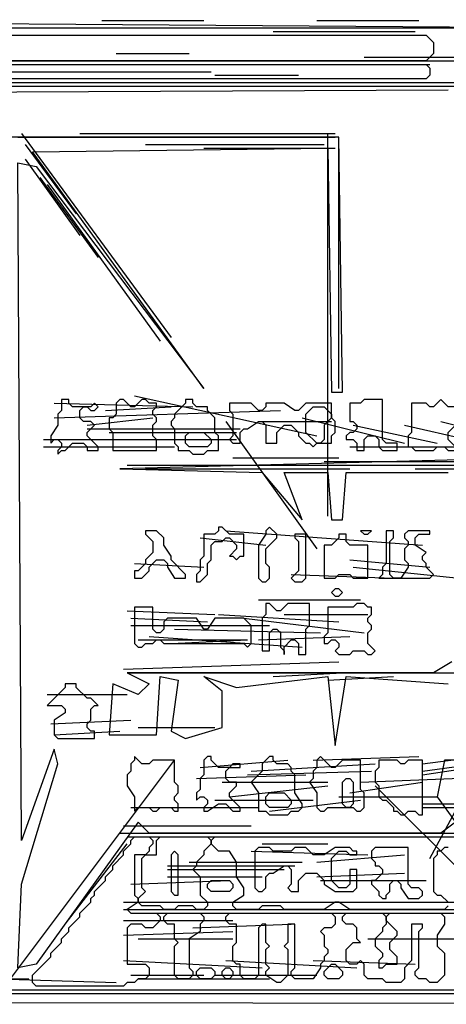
# Model space of a CAD drawing. Header units: millimetres. Extents: x -171 to 29168, y -21389 to 9617.
# Tile 22 of 60: x 12550 to 13246, y -9937 to -8330. Entities that reach past the tile are written whole.
import ezdxf

# ---------------------------------------------------------------- set-up
doc = ezdxf.new("R2010")
doc.units = ezdxf.units.MM
for name, color, linetype in [('TRACE_CONTOUR_FINE', 8, 'Continuous'), ('TRACE_CONTOUR_MAJOR', 7, 'Continuous'), ('TRACE_DARK_PIXELS', 250, 'Continuous'), ('TRACE_STRAIGHT_LINES', 4, 'Continuous')]:
    doc.layers.add(name, color=color, linetype=linetype)

msp = doc.modelspace()

# ---------------------------------------------------------------- linework, layer by layer
at = {"layer": 'TRACE_CONTOUR_FINE'}
for points in [[(13105.9, -9164.3), (13111.8, -9170.2), (13117.8, -9170.2), (13123.7, -9164.3)], [(13064.3, -9259.4), (13058.3, -9265.4), (13064.3, -9271.3), (13070.2, -9271.3), (13076.2, -9265.4), (13070.2, -9259.4)], [(12838.4, -9883.6), (12844.3, -9877.7), (12862.2, -9877.7), (12868.1, -9883.6), (12868.1, -9889.6), (12862.2, -9895.5), (12844.3, -9895.5), (12838.4, -9889.6)], [(12880, -9883.6), (12885.9, -9877.7), (12891.9, -9877.7), (12897.8, -9883.6), (12897.8, -9889.6), (12891.9, -9895.5), (12885.9, -9895.5), (12880, -9889.6)], [(13046.5, -9883.6), (13058.3, -9871.7), (13064.3, -9871.7), (13076.2, -9883.6), (13076.2, -9889.6), (13070.2, -9895.5), (13052.4, -9895.5), (13046.5, -9889.6)]]:
    msp.add_lwpolyline(points, close=True, dxfattribs=at)
at = {"layer": 'TRACE_CONTOUR_MAJOR'}
for points in [[(13403.1, -8343.9), (11726.7, -8332), (11738.6, -8011), (12446, -7999.1), (11720.8, -7999.1), (11691.1, -8343.9), (10401.1, -8338), (10650.7, -8355.8), (10573.5, -8427.2), (10650.7, -8439.1), (10644.8, -9205.9), (10627, -9033.5), (10537.8, -9045.4), (10591.3, -9158.4), (10543.7, -9200), (10627, -9188.1), (10537.8, -9271.3), (10632.9, -9283.2), (10650.7, -9211.9), (10650.7, -9859.8), (10579.4, -9889.6), (10627, -9919.3), (10418.9, -9931.2), (14604, -9937.1)], [(11958.6, -8450.9), (13248.6, -8445)], [(13308, -9538.8), (13242.6, -9538.8), (13230.7, -9598.3), (13260.5, -9639.9), (13236.7, -9657.7), (12761.1, -9657.7), (12743.3, -9639.9), (12576.8, -9871.7), (12547.1, -9877.7), (12553, -9740.9), (12612.5, -9544.8), (12606.5, -9521), (12553, -9669.6), (12547.1, -8563.9), (12576.8, -8569.8), (12850.3, -8932.5), (12570.9, -8546.1), (13052.4, -8540.1), (13058.3, -8938.4), (13076.2, -8938.4), (13070.2, -8522.3), (12535.2, -8522.3)], [(13391.2, -9045.4), (12713.5, -9063.2), (12945.4, -9069.2), (13010.8, -9146.5), (12981.1, -9069.2), (13052.4, -9069.2), (13058.3, -9146.5), (13076.2, -9146.5), (13082.1, -9069.2), (13248.6, -9069.2)], [(13254.5, -9378.3), (13224.8, -9396.1), (12725.4, -9396.1), (12761.1, -9414), (12743.3, -9431.8), (12701.7, -9414), (12695.7, -9497.2), (12773, -9497.2), (12778.9, -9402.1), (12808.7, -9408), (12796.8, -9491.3), (12820.6, -9503.2), (12880, -9485.3), (12880, -9425.9), (12850.3, -9402.1), (12903.8, -9419.9), (13052.4, -9402.1), (13064.3, -9515), (13082.1, -9402.1), (13248.6, -9414)], [(13248.6, -9776.6), (13242.6, -9782.6), (13088.1, -9782.6), (13070.2, -9770.7), (13064.3, -9770.7), (13046.5, -9782.6), (12981.1, -9782.6), (12975.1, -9776.6), (12945.4, -9776.6), (12939.4, -9782.6), (12903.8, -9782.6), (12897.8, -9776.6), (12897.8, -9770.7), (12915.7, -9758.8), (12915.7, -9746.9), (12903.8, -9729.1), (12903.8, -9705.3), (12891.9, -9687.4), (12874.1, -9687.4), (12862.2, -9675.5), (12862.2, -9669.6), (12868.1, -9663.7), (13367.5, -9663.7)], [(13248.6, -9681.5), (13242.6, -9681.5), (13236.7, -9687.4), (13230.7, -9687.4), (13230.7, -9693.4), (13224.8, -9699.3), (13224.8, -9752.8), (13230.7, -9758.8), (13236.7, -9758.8), (13248.6, -9770.7)]]:
    msp.add_lwpolyline(points, dxfattribs=at)
for points in [[(12339, -8361.8), (12345, -8355.8), (13212.9, -8355.8), (13224.8, -8367.7), (13224.8, -8385.5), (13212.9, -8397.4), (12350.9, -8397.4), (12339, -8385.5)], [(12350.9, -8409.3), (12356.9, -8403.4), (13212.9, -8403.4), (13218.8, -8409.3), (13218.8, -8421.2), (13212.9, -8427.2), (12356.9, -8427.2), (12350.9, -8421.2)], [(12618.4, -8950.3), (12618.4, -8968.1), (12612.5, -8974.1), (12612.5, -8991.9), (12600.6, -9009.7), (12600.6, -9021.6), (12606.5, -9015.7), (12612.5, -9015.7), (12618.4, -9021.6), (12618.4, -9027.6), (12612.5, -9033.5), (12612.5, -9039.5), (12618.4, -9033.5), (12624.4, -9033.5), (12636.3, -9021.6), (12654.1, -9021.6), (12660, -9027.6), (12660, -9033.5), (12677.9, -9033.5), (12677.9, -9027.6), (12660, -9009.7), (12660, -9003.8), (12671.9, -8991.9), (12666, -8986), (12654.1, -8986), (12648.2, -8980), (12648.2, -8968.1), (12654.1, -8962.2), (12660, -8962.2), (12666, -8968.1), (12671.9, -8968.1), (12677.9, -8962.2), (12671.9, -8956.2), (12666, -8962.2), (12636.3, -8962.2), (12630.3, -8956.2), (12630.3, -8950.3)], [(12713.5, -8950.3), (12707.6, -8956.2), (12707.6, -8974.1), (12701.7, -8980), (12695.7, -8980), (12695.7, -8997.9), (12701.7, -9003.8), (12701.7, -9033.5), (12773, -9033.5), (12773, -9015.7), (12767.1, -9009.7), (12767.1, -8991.9), (12773, -8986), (12773, -8980), (12767.1, -8974.1), (12767.1, -8968.1), (12773, -8962.2), (12773, -8956.2), (12761.1, -8956.2), (12755.2, -8950.3), (12749.2, -8950.3), (12737.3, -8962.2), (12731.4, -8962.2), (12719.5, -8950.3)], [(12820.6, -8950.3), (12820.6, -8956.2), (12802.7, -8974.1), (12802.7, -8980), (12796.8, -8986), (12796.8, -8991.9), (12802.7, -8997.9), (12802.7, -9021.6), (12808.7, -9027.6), (12808.7, -9033.5), (12826.5, -9033.5), (12832.4, -9039.5), (12850.3, -9039.5), (12856.2, -9033.5), (12874.1, -9033.5), (12874.1, -9009.7), (12868.1, -9003.8), (12868.1, -8980), (12856.2, -8968.1), (12856.2, -8962.2), (12838.4, -8962.2), (12832.4, -8956.2), (12832.4, -8950.3)], [(12891.9, -8956.2), (12891.9, -8968.1), (12897.8, -8974.1), (12897.8, -9009.7), (12891.9, -9015.7), (12897.8, -9021.6), (12909.7, -9021.6), (12909.7, -9003.8), (12915.7, -8997.9), (12921.6, -8997.9), (12939.4, -8986), (12945.4, -8986), (12951.3, -8991.9), (12951.3, -9021.6), (12969.2, -9021.6), (12969.2, -9003.8), (12981.1, -8991.9), (12992.9, -8991.9), (13004.8, -9003.8), (13004.8, -9009.7), (13016.7, -9021.6), (13022.7, -9021.6), (13028.6, -9027.6), (13034.6, -9021.6), (13058.3, -9021.6), (13058.3, -9009.7), (13064.3, -9003.8), (13064.3, -8986), (13058.3, -8980), (13058.3, -8956.2), (13016.7, -8956.2), (13004.8, -8968.1), (12998.9, -8968.1), (12981.1, -8956.2), (12951.3, -8956.2), (12951.3, -8962.2), (12945.4, -8968.1), (12939.4, -8968.1), (12927.6, -8956.2)], [(13028.6, -8962.2), (13046.5, -8962.2), (13058.3, -8974.1), (13058.3, -8980), (13046.5, -8991.9), (13046.5, -9015.7), (13040.5, -9021.6), (13034.6, -9021.6), (13016.7, -9003.8), (13016.7, -8974.1)], [(13088.1, -8956.2), (13088.1, -8986), (13094, -8986), (13100, -8991.9), (13100, -8997.9), (13094, -9003.8), (13088.1, -9003.8), (13082.1, -9009.7), (13082.1, -9015.7), (13094, -9015.7), (13100, -9021.6), (13100, -9033.5), (13111.8, -9033.5), (13111.8, -9015.7), (13117.8, -9009.7), (13129.7, -9009.7), (13135.6, -9015.7), (13135.6, -9027.6), (13141.6, -9033.5), (13165.3, -9033.5), (13165.3, -9021.6), (13147.5, -9021.6), (13141.6, -9015.7), (13141.6, -8950.3), (13111.8, -8950.3), (13105.9, -8956.2)], [(13260.5, -8962.2), (13248.6, -8962.2), (13236.7, -8950.3), (13224.8, -8962.2), (13218.8, -8962.2), (13212.9, -8956.2), (13189.1, -8956.2), (13189.1, -9003.8), (13183.2, -9009.7), (13183.2, -9027.6), (13189.1, -9027.6), (13195.1, -9033.5), (13224.8, -9033.5), (13230.7, -9027.6), (13242.6, -9027.6), (13248.6, -9033.5), (13266.4, -9033.5), (13248.6, -9015.7), (13248.6, -9003.8), (13260.5, -8991.9)], [(12820.6, -9009.7), (12826.5, -9003.8), (12850.3, -9003.8), (12862.2, -9015.7), (12862.2, -9021.6), (12856.2, -9027.6), (12826.5, -9027.6), (12820.6, -9021.6)], [(12755.2, -9164.3), (12755.2, -9170.2), (12767.1, -9182.1), (12767.1, -9200), (12755.2, -9211.9), (12755.2, -9217.8), (12743.3, -9229.7), (12737.3, -9229.7), (12737.3, -9241.6), (12749.2, -9241.6), (12761.1, -9229.7), (12761.1, -9223.8), (12773, -9211.9), (12784.9, -9211.9), (12790.8, -9217.8), (12790.8, -9223.8), (12802.7, -9241.6), (12820.6, -9241.6), (12820.6, -9235.6), (12796.8, -9211.9), (12796.8, -9205.9), (12784.9, -9188.1), (12784.9, -9176.2), (12773, -9164.3)], [(12915.7, -9170.2), (12891.9, -9170.2), (12880, -9158.4), (12874.1, -9158.4), (12874.1, -9164.3), (12868.1, -9170.2), (12850.3, -9170.2), (12850.3, -9205.9), (12844.3, -9211.9), (12844.3, -9229.7), (12838.4, -9235.6), (12838.4, -9247.5), (12844.3, -9247.5), (12856.2, -9235.6), (12856.2, -9217.8), (12862.2, -9211.9), (12862.2, -9188.1), (12868.1, -9182.1), (12880, -9182.1), (12885.9, -9176.2), (12891.9, -9176.2), (12903.8, -9188.1), (12903.8, -9194), (12891.9, -9205.9), (12897.8, -9205.9), (12903.8, -9211.9), (12909.7, -9205.9), (12915.7, -9205.9)], [(12957.3, -9158.4), (12951.3, -9164.3), (12951.3, -9170.2), (12939.4, -9188.1), (12939.4, -9241.6), (12945.4, -9247.5), (12951.3, -9247.5), (12957.3, -9241.6), (12957.3, -9223.8), (12951.3, -9217.8), (12951.3, -9194), (12969.2, -9176.2), (12969.2, -9170.2)], [(12998.9, -9170.2), (12998.9, -9176.2), (13004.8, -9182.1), (13004.8, -9229.7), (12992.9, -9241.6), (12998.9, -9247.5), (13010.8, -9247.5), (13016.7, -9241.6), (13016.7, -9170.2)], [(13046.5, -9188.1), (13046.5, -9241.6), (13064.3, -9241.6), (13070.2, -9235.6), (13088.1, -9235.6), (13094, -9241.6), (13117.8, -9241.6), (13117.8, -9188.1), (13088.1, -9188.1), (13082.1, -9182.1), (13082.1, -9170.2), (13070.2, -9170.2), (13070.2, -9176.2), (13058.3, -9188.1)], [(13147.5, -9164.3), (13147.5, -9217.8), (13141.6, -9223.8), (13141.6, -9235.6), (13135.6, -9241.6), (13218.8, -9241.6), (13224.8, -9235.6), (13212.9, -9223.8), (13212.9, -9217.8), (13207, -9211.9), (13207, -9205.9), (13212.9, -9200), (13195.1, -9188.1), (13195.1, -9176.2), (13201, -9170.2), (13218.8, -9170.2), (13218.8, -9164.3), (13183.2, -9164.3), (13177.2, -9170.2), (13177.2, -9176.2), (13183.2, -9182.1), (13183.2, -9188.1), (13177.2, -9194), (13177.2, -9211.9), (13183.2, -9217.8), (13183.2, -9223.8), (13171.3, -9241.6), (13159.4, -9241.6), (13153.5, -9235.6), (13153.5, -9182.1), (13159.4, -9176.2), (13159.4, -9164.3)], [(12951.3, -9283.2), (12951.3, -9301), (12945.4, -9307), (12945.4, -9360.5), (12957.3, -9360.5), (12957.3, -9330.8), (12963.2, -9324.8), (12969.2, -9324.8), (12975.1, -9330.8), (12975.1, -9354.5), (12981.1, -9360.5), (12981.1, -9366.4), (12981.1, -9354.5), (12992.9, -9342.6), (12998.9, -9342.6), (13004.8, -9348.6), (13004.8, -9366.4), (13016.7, -9366.4), (13016.7, -9324.8), (13022.7, -9318.9), (13022.7, -9283.2), (12987, -9283.2), (12975.1, -9295.1), (12969.2, -9295.1), (12957.3, -9283.2)], [(13123.7, -9289.1), (13117.8, -9289.1), (13111.8, -9283.2), (13100, -9283.2), (13094, -9289.1), (13052.4, -9289.1), (13052.4, -9330.8), (13046.5, -9336.7), (13046.5, -9348.6), (13052.4, -9348.6), (13058.3, -9342.6), (13064.3, -9342.6), (13070.2, -9348.6), (13070.2, -9354.5), (13064.3, -9360.5), (13070.2, -9366.4), (13088.1, -9366.4), (13094, -9360.5), (13111.8, -9360.5), (13117.8, -9366.4), (13123.7, -9366.4), (13129.7, -9360.5), (13117.8, -9348.6), (13117.8, -9330.8), (13123.7, -9324.8), (13123.7, -9318.9), (13117.8, -9312.9), (13117.8, -9307), (13123.7, -9301)], [(12737.3, -9289.1), (12737.3, -9348.6), (12743.3, -9354.5), (12749.2, -9354.5), (12755.2, -9348.6), (12767.1, -9348.6), (12773, -9342.6), (12778.9, -9342.6), (12784.9, -9348.6), (12915.7, -9348.6), (12921.6, -9354.5), (12927.6, -9348.6), (12927.6, -9318.9), (12915.7, -9307), (12868.1, -9307), (12856.2, -9324.8), (12850.3, -9324.8), (12838.4, -9307), (12790.8, -9307), (12784.9, -9312.9), (12784.9, -9324.8), (12778.9, -9330.8), (12773, -9330.8), (12767.1, -9324.8), (12767.1, -9289.1)], [(12624.4, -9414), (12624.4, -9419.9), (12594.7, -9449.6), (12618.4, -9449.6), (12624.4, -9455.6), (12624.4, -9461.5), (12606.5, -9473.4), (12606.5, -9497.2), (12612.5, -9503.2), (12671.9, -9503.2), (12671.9, -9491.3), (12666, -9491.3), (12660, -9485.3), (12660, -9479.4), (12666, -9473.4), (12666, -9455.6), (12671.9, -9449.6), (12677.9, -9449.6), (12666, -9437.8), (12660, -9437.8), (12642.2, -9419.9), (12642.2, -9414)], [(12737.3, -9532.9), (12737.3, -9538.8), (12731.4, -9544.8), (12731.4, -9556.7), (12725.4, -9562.6), (12725.4, -9580.4), (12737.3, -9598.3), (12737.3, -9622), (12743.3, -9616.1), (12761.1, -9616.1), (12767.1, -9622), (12773, -9622), (12778.9, -9616.1), (12796.8, -9616.1), (12802.7, -9622), (12808.7, -9622), (12808.7, -9610.2), (12802.7, -9604.2), (12802.7, -9598.3), (12808.7, -9592.3), (12808.7, -9580.4), (12802.7, -9574.5), (12802.7, -9538.8), (12767.1, -9538.8), (12761.1, -9544.8), (12749.2, -9544.8)], [(12856.2, -9532.9), (12850.3, -9538.8), (12850.3, -9562.6), (12844.3, -9568.5), (12844.3, -9586.4), (12838.4, -9592.3), (12838.4, -9604.2), (12844.3, -9598.3), (12850.3, -9598.3), (12856.2, -9604.2), (12856.2, -9610.2), (12850.3, -9616.1), (12850.3, -9622), (12856.2, -9622), (12874.1, -9610.2), (12885.9, -9610.2), (12897.8, -9622), (12909.7, -9622), (12909.7, -9616.1), (12891.9, -9598.3), (12891.9, -9592.3), (12903.8, -9580.4), (12903.8, -9574.5), (12891.9, -9574.5), (12885.9, -9568.5), (12885.9, -9556.7), (12891.9, -9550.7), (12909.7, -9550.7), (12909.7, -9544.8), (12897.8, -9544.8), (12891.9, -9550.7), (12874.1, -9550.7), (12862.2, -9538.8), (12862.2, -9532.9)], [(12957.3, -9532.9), (12945.4, -9544.8), (12945.4, -9556.7), (12927.6, -9574.5), (12939.4, -9592.3), (12939.4, -9622), (12951.3, -9622), (12957.3, -9628), (12987, -9628), (12992.9, -9622), (13004.8, -9622), (13010.8, -9616.1), (13010.8, -9610.2), (12998.9, -9592.3), (12998.9, -9562.6), (12992.9, -9556.7), (12992.9, -9550.7), (12987, -9544.8), (12969.2, -9544.8), (12963.2, -9538.8), (12963.2, -9532.9)], [(13040.5, -9532.9), (13034.6, -9538.8), (13034.6, -9550.7), (13028.6, -9556.7), (13028.6, -9568.5), (13022.7, -9574.5), (13034.6, -9592.3), (13034.6, -9616.1), (13040.5, -9622), (13046.5, -9622), (13052.4, -9616.1), (13094, -9616.1), (13100, -9622), (13105.9, -9622), (13111.8, -9616.1), (13111.8, -9592.3), (13105.9, -9586.4), (13105.9, -9538.8), (13076.2, -9538.8), (13064.3, -9550.7), (13058.3, -9550.7)], [(13135.6, -9538.8), (13135.6, -9550.7), (13129.7, -9556.7), (13129.7, -9574.5), (13135.6, -9580.4), (13135.6, -9598.3), (13141.6, -9604.2), (13147.5, -9604.2), (13159.4, -9616.1), (13159.4, -9622), (13165.3, -9622), (13171.3, -9628), (13177.2, -9628), (13183.2, -9622), (13195.1, -9622), (13201, -9628), (13207, -9628), (13207, -9538.8), (13183.2, -9538.8), (13177.2, -9544.8), (13171.3, -9544.8), (13165.3, -9538.8)], [(13082.1, -9568.5), (13088.1, -9568.5), (13094, -9574.5), (13094, -9610.2), (13088.1, -9616.1), (13082.1, -9616.1), (13076.2, -9610.2), (13076.2, -9574.5)], [(12951.3, -9598.3), (12957.3, -9592.3), (12981.1, -9592.3), (12992.9, -9604.2), (12992.9, -9610.2), (12987, -9616.1), (12957.3, -9616.1), (12951.3, -9610.2)], [(12761.1, -9663.7), (12767.1, -9669.6), (12767.1, -9675.5), (12761.1, -9681.5), (12761.1, -9687.4), (12755.2, -9693.4), (12737.3, -9693.4), (12737.3, -9758.8), (12743.3, -9764.7), (12743.3, -9770.7), (12725.4, -9782.6), (12731.4, -9788.5), (12773, -9788.5), (12778.9, -9794.4), (12778.9, -9800.4), (12767.1, -9812.3), (12755.2, -9812.3), (12749.2, -9806.3), (12731.4, -9806.3), (12725.4, -9812.3), (12725.4, -9871.7), (12755.2, -9871.7), (12761.1, -9877.7), (12761.1, -9889.6), (12755.2, -9895.5), (12743.3, -9895.5), (12737.3, -9901.4), (12725.4, -9901.4), (12719.5, -9907.4), (12576.8, -9907.4), (12570.9, -9901.4), (12570.9, -9889.6), (12600.6, -9859.8), (12600.6, -9853.9), (12618.4, -9836.1), (12618.4, -9830.1), (12630.3, -9818.2), (12630.3, -9812.3), (12648.2, -9794.4), (12648.2, -9788.5), (12666, -9770.7), (12666, -9764.7), (12671.9, -9758.8), (12671.9, -9752.8), (12689.8, -9735), (12689.8, -9729.1), (12701.7, -9717.2), (12701.7, -9711.2), (12719.5, -9693.4), (12719.5, -9687.4), (12731.4, -9675.5), (12731.4, -9669.6), (12737.3, -9663.7)], [(12778.9, -9663.7), (12856.2, -9663.7), (12862.2, -9669.6), (12862.2, -9675.5), (12850.3, -9687.4), (12850.3, -9693.4), (12838.4, -9705.3), (12838.4, -9711.2), (12832.4, -9717.2), (12844.3, -9729.1), (12844.3, -9758.8), (12856.2, -9770.7), (12856.2, -9776.6), (12850.3, -9782.6), (12838.4, -9782.6), (12832.4, -9776.6), (12808.7, -9776.6), (12802.7, -9782.6), (12784.9, -9782.6), (12778.9, -9776.6), (12749.2, -9776.6), (12743.3, -9770.7), (12743.3, -9764.7), (12755.2, -9752.8), (12749.2, -9746.9), (12749.2, -9699.3), (12755.2, -9693.4), (12773, -9693.4), (12773, -9669.6)], [(12802.7, -9687.4), (12796.8, -9693.4), (12796.8, -9752.8), (12802.7, -9758.8), (12808.7, -9758.8), (12808.7, -9693.4)], [(12933.5, -9687.4), (12933.5, -9746.9), (12939.4, -9752.8), (12945.4, -9752.8), (12951.3, -9746.9), (12951.3, -9729.1), (12957.3, -9723.1), (12963.2, -9723.1), (12981.1, -9711.2), (12987, -9711.2), (12992.9, -9717.2), (12992.9, -9740.9), (12987, -9746.9), (12992.9, -9752.8), (13004.8, -9752.8), (13004.8, -9735), (13016.7, -9723.1), (13034.6, -9723.1), (13046.5, -9735), (13046.5, -9740.9), (13064.3, -9752.8), (13094, -9752.8), (13100, -9746.9), (13100, -9717.2), (13088.1, -9717.2), (13088.1, -9740.9), (13082.1, -9746.9), (13070.2, -9746.9), (13058.3, -9735), (13058.3, -9699.3), (13070.2, -9687.4), (13082.1, -9687.4), (13088.1, -9693.4), (13100, -9693.4), (13100, -9687.4), (13094, -9687.4), (13088.1, -9681.5), (13064.3, -9681.5), (13046.5, -9693.4), (13028.6, -9693.4), (13016.7, -9681.5), (12998.9, -9681.5), (12992.9, -9687.4), (12963.2, -9687.4), (12957.3, -9681.5), (12939.4, -9681.5)], [(13129.7, -9681.5), (13123.7, -9687.4), (13123.7, -9699.3), (13129.7, -9705.3), (13129.7, -9711.2), (13135.6, -9711.2), (13141.6, -9717.2), (13141.6, -9723.1), (13129.7, -9735), (13123.7, -9735), (13123.7, -9740.9), (13135.6, -9752.8), (13135.6, -9758.8), (13141.6, -9764.7), (13147.5, -9764.7), (13147.5, -9758.8), (13153.5, -9752.8), (13153.5, -9740.9), (13159.4, -9735), (13165.3, -9735), (13171.3, -9740.9), (13171.3, -9746.9), (13183.2, -9764.7), (13201, -9764.7), (13207, -9758.8), (13207, -9752.8), (13201, -9746.9), (13189.1, -9746.9), (13183.2, -9740.9), (13183.2, -9681.5)], [(12856.2, -9740.9), (12862.2, -9735), (12891.9, -9735), (12897.8, -9740.9), (12897.8, -9746.9), (12891.9, -9752.8), (12862.2, -9752.8), (12856.2, -9746.9)], [(12790.8, -9788.5), (12844.3, -9788.5), (12850.3, -9794.4), (12850.3, -9800.4), (12844.3, -9806.3), (12844.3, -9818.2), (12826.5, -9830.1), (12826.5, -9877.7), (12832.4, -9883.6), (12832.4, -9889.6), (12826.5, -9895.5), (12808.7, -9895.5), (12802.7, -9889.6), (12802.7, -9842), (12808.7, -9836.1), (12802.7, -9830.1), (12802.7, -9806.3), (12790.8, -9806.3), (12784.9, -9800.4), (12784.9, -9794.4)], [(12885.9, -9794.4), (12891.9, -9788.5), (13058.3, -9788.5), (13064.3, -9794.4), (13064.3, -9806.3), (13058.3, -9812.3), (13046.5, -9812.3), (13040.5, -9818.2), (13046.5, -9824.2), (13046.5, -9842), (13052.4, -9847.9), (13052.4, -9853.9), (13046.5, -9859.8), (13046.5, -9865.8), (13040.5, -9871.7), (13040.5, -9877.7), (13028.6, -9895.5), (12998.9, -9895.5), (12992.9, -9889.6), (12992.9, -9883.6), (12998.9, -9877.7), (12998.9, -9806.3), (12987, -9806.3), (12987, -9836.1), (12981.1, -9842), (12987, -9847.9), (12987, -9889.6), (12975.1, -9901.4), (12969.2, -9901.4), (12951.3, -9889.6), (12951.3, -9883.6), (12957.3, -9877.7), (12951.3, -9871.7), (12951.3, -9847.9), (12957.3, -9842), (12951.3, -9836.1), (12951.3, -9806.3), (12945.4, -9806.3), (12939.4, -9812.3), (12939.4, -9889.6), (12933.5, -9895.5), (12915.7, -9895.5), (12909.7, -9889.6), (12909.7, -9871.7), (12903.8, -9871.7), (12897.8, -9865.8), (12897.8, -9842), (12903.8, -9836.1), (12903.8, -9806.3), (12891.9, -9806.3), (12885.9, -9800.4)], [(13076.2, -9794.4), (13082.1, -9788.5), (13141.6, -9788.5), (13147.5, -9794.4), (13147.5, -9806.3), (13141.6, -9812.3), (13141.6, -9818.2), (13129.7, -9830.1), (13129.7, -9842), (13141.6, -9853.9), (13141.6, -9859.8), (13135.6, -9865.8), (13135.6, -9877.7), (13141.6, -9877.7), (13147.5, -9871.7), (13165.3, -9871.7), (13165.3, -9859.8), (13153.5, -9847.9), (13153.5, -9836.1), (13165.3, -9824.2), (13165.3, -9818.2), (13147.5, -9800.4), (13147.5, -9794.4), (13153.5, -9788.5), (13236.7, -9788.5), (13242.6, -9794.4), (13242.6, -9806.3), (13230.7, -9824.2), (13230.7, -9842), (13242.6, -9853.9), (13242.6, -9889.6), (13230.7, -9901.4), (13218.8, -9901.4), (13212.9, -9895.5), (13201, -9895.5), (13195.1, -9889.6), (13195.1, -9883.6), (13201, -9877.7), (13201, -9818.2), (13207, -9812.3), (13207, -9806.3), (13189.1, -9806.3), (13189.1, -9865.8), (13177.2, -9877.7), (13177.2, -9895.5), (13171.3, -9901.4), (13147.5, -9901.4), (13141.6, -9895.5), (13117.8, -9895.5), (13111.8, -9889.6), (13111.8, -9871.7), (13105.9, -9865.8), (13100, -9871.7), (13088.1, -9871.7), (13082.1, -9865.8), (13082.1, -9847.9), (13094, -9836.1), (13105.9, -9836.1), (13100, -9830.1), (13100, -9812.3), (13094, -9806.3), (13082.1, -9806.3), (13076.2, -9800.4)]]:
    msp.add_lwpolyline(points, close=True, dxfattribs=at)
at = {"layer": 'TRACE_DARK_PIXELS'}
for p, q in [((10407, -8343.9), (17077, -8343.9)), ((12226.1, -8397.4), (13795.5, -8397.4)), ((11494.9, -8433.1), (15775.1, -8433.1)), ((12547.1, -8522.3), (13064.3, -8522.3)), ((12850.3, -8540.1), (13064.3, -8540.1)), ((12725.4, -9057.3), (13813.3, -9057.3)), ((12743.3, -9342.6), (12921.6, -9342.6)), ((12725.4, -9396.1), (13510.1, -9396.1)), ((12725.4, -9663.7), (13474.5, -9663.7)), ((12743.3, -9788.5), (13742, -9788.5)), ((11494.9, -9895.5), (12564.9, -9895.5)), ((12743.3, -9895.5), (12957.3, -9895.5)), ((11352.2, -9913.3), (15917.7, -9913.3))]:
    msp.add_line(p, q, dxfattribs=at)
at = {"layer": 'TRACE_STRAIGHT_LINES'}
for p, q in [((12683.8, -8332), (12850.3, -8332)), ((13034.6, -8332), (13201, -8332)), ((12963.2, -8349.9), (13195.1, -8349.9)), ((12707.6, -8385.5), (12826.5, -8385.5)), ((13111.8, -8391.5), (13278.3, -8391.5)), ((12511.4, -8403.4), (13218.8, -8403.4)), ((12511.4, -8415.3), (12862.2, -8415.3)), ((12868.1, -8421.2), (13004.8, -8421.2)), ((12273.6, -8439.1), (15751.3, -8439.1)), ((12553, -8516.3), (12796.8, -8849.2)), ((12648.2, -8516.3), (13064.3, -8516.3)), ((13052.4, -9140.5), (13052.4, -8516.3)), ((13070.2, -8932.5), (13070.2, -8528.2)), ((12559, -8534.2), (12642.2, -8647.1)), ((12755.2, -8534.2), (13046.5, -8534.2)), ((12559, -8557.9), (12648.2, -8682.8)), ((12582.8, -8587.7), (12677.9, -8718.5)), ((12594.7, -8599.6), (12778.9, -8855.2)), ((12737.3, -8944.4), (13034.6, -9009.7)), ((12606.5, -8956.2), (12832.4, -8962.2)), ((12689.8, -8968.1), (12796.8, -8962.2)), ((12606.5, -8980), (12975.1, -8968.1)), ((12660, -8991.9), (12767.1, -8980)), ((13010.8, -8980), (13177.2, -9021.6)), ((12885.9, -8986), (13034.6, -9194)), ((12945.4, -8986), (13058.3, -8986)), ((13094, -8991.9), (13230.7, -9021.6)), ((13177.2, -8991.9), (13331.8, -9027.6)), ((13236.7, -8986), (13379.4, -9021.6)), ((12660, -8997.9), (12909.7, -8997.9)), ((12695.7, -9003.8), (12903.8, -9003.8)), ((12588.7, -9015.7), (12903.8, -9015.7)), ((12588.7, -9027.6), (12802.7, -9027.6)), ((13088.1, -9027.6), (13337.7, -9027.6)), ((12897.8, -9045.4), (13070.2, -9045.4)), ((13046.5, -9051.4), (13278.3, -9051.4)), ((12755.2, -9063.2), (13088.1, -9063.2)), ((13195.1, -9063.2), (13409.1, -9063.2)), ((12885.9, -9164.3), (13207, -9188.1)), ((12844.3, -9176.2), (12951.3, -9188.1)), ((12737.3, -9217.8), (12850.3, -9223.8)), ((13088.1, -9211.9), (13218.8, -9223.8)), ((12992.9, -9235.6), (13159.4, -9241.6)), ((13094, -9223.8), (13266.4, -9241.6)), ((12939.4, -9277.3), (13105.9, -9277.3)), ((12725.4, -9295.1), (12868.1, -9301)), ((12874.1, -9301), (13070.2, -9312.9)), ((12981.1, -9301), (13117.8, -9301)), ((12731.4, -9307), (12856.2, -9312.9)), ((12915.7, -9307), (13111.8, -9330.8)), ((12731.4, -9318.9), (12957.3, -9318.9)), ((12802.7, -9324.8), (13040.5, -9330.8)), ((12761.1, -9336.7), (13010.8, -9354.5)), ((12796.8, -9348.6), (12921.6, -9342.6)), ((12939.4, -9342.6), (13088.1, -9336.7)), ((12719.5, -9390.2), (13070.2, -9378.3)), ((12963.2, -9402.1), (13076.2, -9396.1)), ((13052.4, -9408), (13159.4, -9402.1)), ((12594.7, -9431.8), (12725.4, -9431.8)), ((12600.6, -9479.4), (12731.4, -9473.4)), ((12606.5, -9497.2), (12713.5, -9491.3)), ((12743.3, -9485.3), (12868.1, -9485.3)), ((13207, -9544.8), (13343.7, -9526.9)), ((12535.2, -9895.5), (12802.7, -9538.8)), ((12844.3, -9550.7), (12987, -9538.8)), ((13028.6, -9538.8), (13201, -9532.9)), ((13207, -9556.7), (13379.4, -9532.9)), ((13218.8, -9699.3), (13308, -9532.9)), ((12921.6, -9562.6), (13123.7, -9556.7)), ((12927.6, -9556.7), (13129.7, -9544.8)), ((13207, -9562.6), (13325.9, -9544.8)), ((12838.4, -9568.5), (13016.7, -9562.6)), ((12880, -9574.5), (13052.4, -9574.5)), ((13088.1, -9592.3), (13207, -9574.5)), ((13105.9, -9574.5), (13397.2, -9562.6)), ((12891.9, -9598.3), (13052.4, -9580.4)), ((13129.7, -9580.4), (13296.1, -9746.9)), ((12868.1, -9604.2), (13028.6, -9604.2)), ((12957.3, -9622), (13105.9, -9604.2)), ((13070.2, -9598.3), (13230.7, -9598.3)), ((12731.4, -9616.1), (12939.4, -9616.1)), ((13207, -9610.2), (13432.9, -9610.2)), ((13207, -9616.1), (13391.2, -9616.1)), ((12719.5, -9645.8), (12927.6, -9645.8)), ((12713.5, -9657.7), (13385.3, -9657.7)), ((12624.4, -9806.3), (12725.4, -9675.5)), ((12927.6, -9687.4), (13117.8, -9693.4)), ((12945.4, -9675.5), (13052.4, -9675.5)), ((13034.6, -9705.3), (13177.2, -9693.4)), ((12790.8, -9711.2), (12998.9, -9711.2)), ((12790.8, -9717.2), (12981.1, -9717.2)), ((12826.5, -9705.3), (13010.8, -9705.3)), ((12731.4, -9740.9), (12891.9, -9735)), ((12790.8, -9729.1), (12945.4, -9729.1)), ((13034.6, -9729.1), (13177.2, -9723.1)), ((13040.5, -9735), (13212.9, -9735)), ((12719.5, -9770.7), (13623.1, -9770.7)), ((12719.5, -9782.6), (13557.7, -9782.6)), ((12719.5, -9800.4), (12897.8, -9800.4)), ((12832.4, -9812.3), (12992.9, -9806.3)), ((12719.5, -9824.2), (12897.8, -9818.2)), ((12743.3, -9830.1), (12897.8, -9830.1)), ((13117.8, -9830.1), (13308, -9830.1)), ((12719.5, -9865.8), (12945.4, -9877.7)), ((12885.9, -9865.8), (13100, -9877.7)), ((13028.6, -9865.8), (13195.1, -9871.7)), ((12511.4, -9895.5), (12707.6, -9901.4)), ((12731.4, -9889.6), (12850.3, -9889.6)), ((12868.1, -9889.6), (13034.6, -9889.6)), ((11346.3, -9919.3), (13736, -9919.3))]:
    msp.add_line(p, q, dxfattribs=at)

doc.saveas('drawing.dxf')
